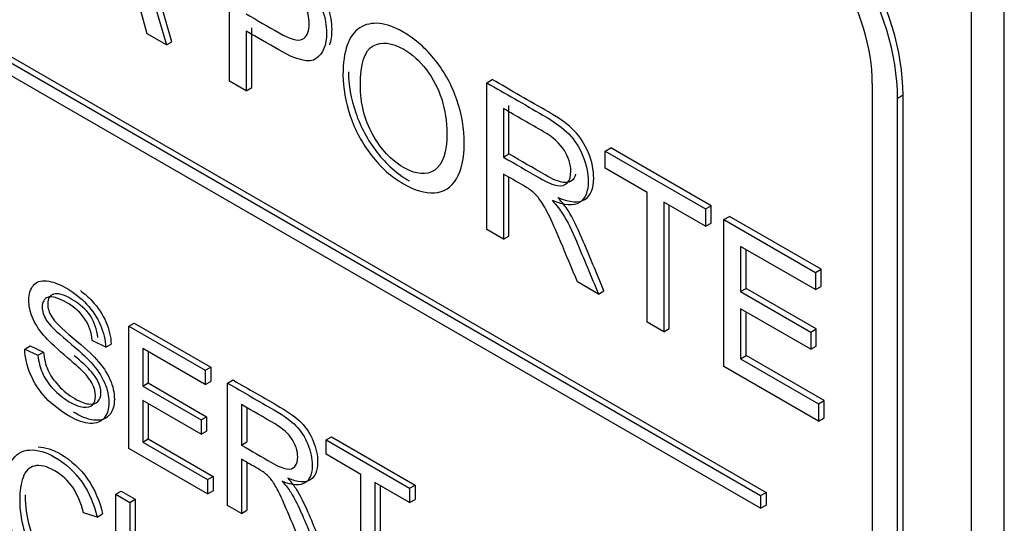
# Model space of a CAD drawing. Header units: inches. Extents: x 1 to 359, y -2 to 239.
# Tile 51 of 57: x 331.757 to 332.392, y 183.581 to 183.907. Entities that reach past the tile are written whole.
import ezdxf

# ---------------------------------------------------------------- set-up
doc = ezdxf.new("R2010")
doc.units = ezdxf.units.IN
doc.header["$MEASUREMENT"] = 0
doc.layers.add('Default', color=7, linetype='Continuous')
doc.layers.add('LAB20180', color=7, linetype='Continuous')

# ---------------------------------------------------------------- blocks, each defined once
blk = doc.blocks.new('SE1')
at = {"layer": 'LAB20180', "color": 7, "linetype": 'Continuous'}
for p, q in [((330.90912, 184.36468), (332.23494, 183.59921)), ((330.91265, 184.36672), (332.23848, 183.60125)), ((332.23494, 183.59105), (330.90912, 184.35651)), ((331.818, 184.00458), (331.85135, 183.89044)), ((331.85489, 183.89248), (331.82154, 184.00662)), ((332.39227, 180.93641), (332.39227, 183.99828)), ((332.37106, 180.92417), (332.37106, 183.98603)), ((331.89198, 183.86698), (331.89198, 183.96187)), ((331.83894, 183.8976), (331.82954, 183.93176)), ((331.85135, 183.89044), (331.83894, 183.8976)), ((331.9028, 183.89931), (331.9028, 183.86073)), ((331.90634, 183.86278), (331.90634, 183.90135)), ((331.85135, 183.89044), (331.85489, 183.89248)), ((331.9028, 183.86073), (331.89198, 183.86698)), ((332.05807, 183.86597), (332.06161, 183.86802)), ((332.05807, 183.77109), (332.05807, 183.86597)), ((332.30707, 181.1105), (332.30707, 183.86542)), ((331.9028, 183.86073), (331.90634, 183.86278)), ((332.32333, 183.85603), (332.32687, 183.85807)), ((332.32333, 181.10111), (332.32333, 183.85603)), ((332.32687, 181.10316), (332.32687, 183.85807)), ((332.06884, 183.84928), (332.06884, 183.8179)), ((332.07238, 183.81994), (332.07238, 183.85132)), ((332.13462, 183.82178), (332.13815, 183.82382)), ((332.13462, 183.81067), (332.13462, 183.82178)), ((332.13462, 183.82178), (332.1994, 183.78438)), ((332.20294, 183.78642), (332.13815, 183.82382)), ((332.06884, 183.8179), (332.07238, 183.81994)), ((332.16162, 183.79508), (332.13462, 183.81067)), ((332.06884, 183.80698), (332.06884, 183.76487)), ((332.07238, 183.76691), (332.07238, 183.80493)), ((332.16162, 183.7113), (332.16162, 183.79508)), ((332.1994, 183.77327), (332.17245, 183.78883)), ((332.17245, 183.78883), (332.17245, 183.70505)), ((332.17599, 183.70709), (332.17599, 183.78679)), ((332.1994, 183.78438), (332.20294, 183.78642)), ((332.1994, 183.78438), (332.1994, 183.77327)), ((332.20294, 183.77531), (332.20294, 183.78642)), ((332.21121, 183.77756), (332.21475, 183.7796)), ((332.21121, 183.68267), (332.21121, 183.77756)), ((332.21121, 183.77756), (332.27042, 183.74337)), ((332.27396, 183.74541), (332.21475, 183.7796)), ((332.06884, 183.76487), (332.05807, 183.77109)), ((332.1994, 183.77327), (332.20294, 183.77531)), ((332.06884, 183.76487), (332.07238, 183.76691)), ((332.27042, 183.73226), (332.22198, 183.76023)), ((332.22198, 183.76023), (332.22198, 183.73106)), ((332.22552, 183.7331), (332.22552, 183.75819)), ((332.27042, 183.74337), (332.27396, 183.74541)), ((332.27396, 183.7343), (332.27396, 183.74541)), ((332.27042, 183.74337), (332.27042, 183.73226)), ((332.13024, 183.72942), (332.11668, 183.73725)), ((332.13024, 183.72942), (332.13378, 183.73146)), ((332.22198, 183.73106), (332.22552, 183.7331)), ((332.27084, 183.70694), (332.22552, 183.7331)), ((332.27042, 183.73226), (332.27396, 183.7343)), ((332.22198, 183.73106), (332.26731, 183.70489)), ((332.26731, 183.69372), (332.22198, 183.71989)), ((332.22198, 183.71989), (332.22198, 183.68763)), ((332.22552, 183.68967), (332.22552, 183.71785)), ((331.82703, 183.70865), (331.83056, 183.71069)), ((331.82703, 183.62969), (331.82703, 183.70865)), ((331.82703, 183.70865), (331.87634, 183.68018)), ((331.83056, 183.71069), (331.87988, 183.68223)), ((332.17245, 183.70505), (332.16162, 183.7113)), ((332.17245, 183.70505), (332.17599, 183.70709)), ((332.26731, 183.70489), (332.27084, 183.70694)), ((332.27084, 183.69576), (332.27084, 183.70694)), ((332.26731, 183.70489), (332.26731, 183.69372)), ((331.75987, 183.69385), (331.76341, 183.6959)), ((331.75987, 183.69385), (331.76838, 183.68983)), ((331.76341, 183.6959), (331.77192, 183.69187)), ((331.81209, 183.69504), (331.8034, 183.69932)), ((331.81209, 183.69504), (331.81563, 183.69708)), ((331.87634, 183.67093), (331.836, 183.69422)), ((331.836, 183.69422), (331.836, 183.66993)), ((332.26731, 183.69372), (332.27084, 183.69576)), ((331.76838, 183.68983), (331.77192, 183.69187)), ((331.83953, 183.69218), (331.83953, 183.67197)), ((332.22198, 183.68763), (332.22552, 183.68967)), ((332.22198, 183.68763), (332.27234, 183.65856)), ((332.27587, 183.6606), (332.22552, 183.68967)), ((331.87634, 183.68018), (331.87988, 183.68223)), ((331.87988, 183.68223), (331.87988, 183.67297)), ((332.27234, 183.64738), (332.21121, 183.68267)), ((331.87634, 183.68018), (331.87634, 183.67093)), ((331.836, 183.66993), (331.83953, 183.67197)), ((331.836, 183.66993), (331.87374, 183.64814)), ((331.83953, 183.67197), (331.87728, 183.65018)), ((331.87634, 183.67093), (331.87988, 183.67297)), ((331.89077, 183.67185), (331.89431, 183.67389)), ((331.89077, 183.59288), (331.89077, 183.67185)), ((331.87374, 183.63883), (331.836, 183.66063)), ((331.836, 183.66063), (331.836, 183.63376)), ((331.83953, 183.65858), (331.83953, 183.6358)), ((331.89979, 183.65797), (331.89979, 183.63179)), ((331.90332, 183.65593), (331.90332, 183.63383)), ((332.27234, 183.65856), (332.27587, 183.6606)), ((332.27234, 183.65856), (332.27234, 183.64738)), ((332.27587, 183.64942), (332.27587, 183.6606)), ((331.87374, 183.64814), (331.87728, 183.65018)), ((331.87728, 183.65018), (331.87728, 183.64087)), ((332.27234, 183.64738), (332.27587, 183.64942)), ((331.87374, 183.64814), (331.87374, 183.63883)), ((331.87374, 183.63883), (331.87728, 183.64087)), ((331.95438, 183.63513), (331.95792, 183.63717)), ((331.95792, 183.63717), (332.01187, 183.60602)), ((331.87793, 183.6003), (331.82703, 183.62969)), ((331.836, 183.63376), (331.83953, 183.6358)), ((331.836, 183.63376), (331.87793, 183.60955)), ((331.83953, 183.6358), (331.88147, 183.61159)), ((331.89979, 183.63179), (331.90332, 183.63383)), ((331.95438, 183.62587), (331.95438, 183.63513)), ((331.95438, 183.63513), (332.00834, 183.60398)), ((331.97687, 183.61289), (331.95438, 183.62587)), ((331.89979, 183.62269), (331.89979, 183.58768)), ((331.90332, 183.62064), (331.90332, 183.58972)), ((331.87793, 183.60955), (331.88147, 183.61159)), ((331.88147, 183.61159), (331.88147, 183.60234)), ((331.97687, 183.54317), (331.97687, 183.61289)), ((331.87793, 183.60955), (331.87793, 183.6003)), ((332.00834, 183.59472), (331.98584, 183.60771)), ((331.98584, 183.60771), (331.98584, 183.53799)), ((331.98938, 183.60567), (331.98938, 183.54004)), ((332.00834, 183.60398), (332.01187, 183.60602)), ((332.01187, 183.60602), (332.01187, 183.59676)), ((331.81856, 183.60004), (331.8221, 183.60208)), ((331.81856, 183.52101), (331.81856, 183.60004)), ((331.81856, 183.60004), (331.82758, 183.59483)), ((331.8221, 183.60208), (331.83111, 183.59687)), ((331.87793, 183.6003), (331.88147, 183.60234)), ((332.00834, 183.60398), (332.00834, 183.59472)), ((332.23494, 183.59921), (332.23848, 183.60125)), ((332.23494, 183.59921), (332.23494, 183.59105)), ((332.23848, 183.60125), (332.23848, 183.59309)), ((331.82758, 183.59483), (331.83111, 183.59687)), ((331.82758, 183.59483), (331.82758, 183.55592)), ((331.83111, 183.59687), (331.83111, 183.55797)), ((331.89979, 183.58768), (331.89077, 183.59288)), ((332.00834, 183.59472), (332.01187, 183.59676)), ((332.23494, 183.59105), (332.23848, 183.59309)), ((331.80654, 183.58531), (331.79771, 183.588)), ((331.80654, 183.58531), (331.81007, 183.58736)), ((331.89979, 183.58768), (331.90332, 183.58972))]:
    blk.add_line(p, q, dxfattribs=at)
for centre, major_axis in [((332.23815, 183.90929), (0.06273, -0.10866)), ((332.23461, 183.90725), (0.06273, -0.10866)), ((332.23461, 183.90725), (0.05123, -0.08874))]:
    blk.add_ellipse(centre, major_axis=major_axis, ratio=0.57735, start_param=0.785398, end_param=2.356194, dxfattribs=at)
for points, knots in [([(331.89198, 183.96187), (331.90231, 183.9559), (331.91264, 183.94994), (331.92298, 183.94397), (331.92844, 183.94082), (331.9326, 183.9381), (331.93544, 183.93589), (331.93949, 183.93275), (331.94288, 183.92933), (331.94561, 183.92554), (331.94832, 183.92179), (331.95053, 183.91746), (331.95217, 183.9126), (331.95382, 183.9077), (331.95469, 183.90287), (331.95469, 183.89012), (331.95244, 183.8846), (331.94802, 183.88154), (331.94359, 183.87848), (331.9355, 183.88037), (331.92391, 183.88712), (331.91687, 183.89122), (331.90984, 183.89525), (331.9028, 183.89931)], [0, 0, 0, 0, 0.216952, 0.216952, 0.216952, 0.304451, 0.304451, 0.304451, 0.381248, 0.381248, 0.381248, 0.454064, 0.454064, 0.454064, 0.533616, 0.533616, 0.671221, 0.671221, 0.671221, 0.852304, 0.852304, 0.852304, 1, 1, 1, 1]), ([(331.95672, 183.89048), (331.95772, 183.89317), (331.95822, 183.89642), (331.95822, 183.90492), (331.95736, 183.90975), (331.95571, 183.91464), (331.95407, 183.9195), (331.95185, 183.92383), (331.94915, 183.92758), (331.94641, 183.93137), (331.94302, 183.93479), (331.93898, 183.93793), (331.93613, 183.94014), (331.93198, 183.94286), (331.92651, 183.94601), (331.91618, 183.95198), (331.90584, 183.95795), (331.89551, 183.96391)], [0.401235, 0.401235, 0.401235, 0.401235, 0.4663836, 0.4663836, 0.5459362, 0.5459362, 0.5459362, 0.6187518, 0.6187518, 0.6187518, 0.6955491, 0.6955491, 0.6955491, 0.7830476, 0.7830476, 0.7830476, 1, 1, 1, 1]), ([(331.9028, 183.91042), (331.90989, 183.90633), (331.91698, 183.90223), (331.92407, 183.89814), (331.93112, 183.89407), (331.9361, 183.89271), (331.942, 183.89536), (331.94348, 183.8988), (331.94348, 183.90827), (331.9426, 183.91219), (331.94091, 183.91601), (331.9392, 183.91986), (331.93686, 183.92308), (331.93402, 183.9256), (331.93216, 183.92725), (331.92877, 183.92952), (331.92385, 183.93236), (331.91683, 183.93641), (331.90982, 183.94046), (331.9028, 183.94451)], [0, 0, 0, 0, 0.215549, 0.215549, 0.215549, 0.355111, 0.355111, 0.494673, 0.494673, 0.595735, 0.595735, 0.595735, 0.683088, 0.683088, 0.683088, 0.786664, 0.786664, 0.786664, 1, 1, 1, 1]), ([(331.96529, 183.87087), (331.96529, 183.88652), (331.96896, 183.89672), (331.97623, 183.90142), (331.98352, 183.90614), (331.99296, 183.90515), (332.01204, 183.89413), (332.01887, 183.8881), (332.02494, 183.88037), (332.03099, 183.87267), (332.03566, 183.86421), (332.03883, 183.85493), (332.04202, 183.84558), (332.04358, 183.83621), (332.04358, 183.81714), (332.04189, 183.80953), (332.03522, 183.79823), (332.03046, 183.79524), (332.02434, 183.79486), (332.01817, 183.79448), (332.01155, 183.79644), (331.99673, 183.80499), (331.98984, 183.81105), (331.98377, 183.81891), (331.97773, 183.82674), (331.97311, 183.83523), (331.96688, 183.85373), (331.96529, 183.86253), (331.96529, 183.87087)], [0, 0, 0, 0, 0.133288, 0.133288, 0.133288, 0.256522, 0.256522, 0.33712, 0.33712, 0.33712, 0.417249, 0.417249, 0.417249, 0.502222, 0.502222, 0.588327, 0.588327, 0.674432, 0.674432, 0.674432, 0.75288, 0.75288, 0.837966, 0.837966, 0.837966, 0.918983, 0.918983, 1, 1, 1, 1]), ([(331.9765, 183.86414), (331.9765, 183.85272), (331.97913, 183.84217), (331.98443, 183.83261), (331.98976, 183.823), (331.9964, 183.81585), (332.01253, 183.80654), (332.01926, 183.80594), (332.02975, 183.81313), (332.03243, 183.82099), (332.03243, 183.84088), (332.03128, 183.84823), (332.0268, 183.86231), (332.02347, 183.86866), (332.01915, 183.87437), (332.01485, 183.88005), (332.00996, 183.88441), (331.99689, 183.89195), (331.99028, 183.89274), (331.98476, 183.88981), (331.97926, 183.88689), (331.9765, 183.87835), (331.9765, 183.86414)], [0, 0, 0, 0, 0.129277, 0.129277, 0.129277, 0.252801, 0.252801, 0.378862, 0.378862, 0.504924, 0.504924, 0.584611, 0.584611, 0.664298, 0.664298, 0.664298, 0.743257, 0.743257, 0.854915, 0.854915, 0.854915, 1, 1, 1, 1]), ([(331.96883, 183.87291), (331.96883, 183.86457), (331.97041, 183.85577), (331.97665, 183.83727), (331.98126, 183.82878), (331.98731, 183.82095), (331.99338, 183.81309), (332.00027, 183.80703), (332.00808, 183.80252), (332.00818, 183.80246), (332.00828, 183.8024)], [0, 0, 0, 0, 0.081017, 0.081017, 0.1620341, 0.1620341, 0.1620341, 0.2471199, 0.2471199, 0.2482626, 0.2482626, 0.2482626, 0.2482626]), ([(332.05807, 183.86597), (332.07017, 183.85899), (332.08228, 183.852), (332.09438, 183.84501), (332.1017, 183.84078), (332.10728, 183.83674), (332.11111, 183.83283), (332.11489, 183.82896), (332.11794, 183.82415), (332.12024, 183.81853), (332.12254, 183.81289), (332.12363, 183.80748), (332.12363, 183.79555), (332.12177, 183.79094), (332.11422, 183.78608), (332.10837, 183.78649), (332.1005, 183.78984)], [0, 0, 0, 0, 0.318057, 0.318057, 0.318057, 0.46663, 0.46663, 0.46663, 0.573882, 0.573882, 0.573882, 0.693773, 0.693773, 0.846886, 0.846886, 1, 1, 1, 1]), ([(332.10404, 183.79188), (332.11191, 183.78853), (332.11776, 183.78812), (332.1253, 183.79298), (332.12716, 183.79759), (332.12716, 183.80952), (332.12608, 183.81493), (332.12377, 183.82057), (332.12148, 183.82619), (332.11842, 183.83101), (332.11464, 183.83487), (332.11081, 183.83879), (332.10524, 183.84283), (332.09791, 183.84706), (332.08581, 183.85404), (332.07371, 183.86103), (332.06161, 183.86802)], [0, 0, 0, 0, 0.153114, 0.153114, 0.306227, 0.306227, 0.426118, 0.426118, 0.426118, 0.53337, 0.53337, 0.53337, 0.681943, 0.681943, 0.681943, 1, 1, 1, 1]), ([(332.06884, 183.8179), (332.07663, 183.81341), (332.08441, 183.80891), (332.09219, 183.80442), (332.09716, 183.80155), (332.10105, 183.79988), (332.10383, 183.79947), (332.10665, 183.79905), (332.10881, 183.79969), (332.11029, 183.80142), (332.11175, 183.80314), (332.11242, 183.80562), (332.11242, 183.8132), (332.11105, 183.81771), (332.10821, 183.82219), (332.10534, 183.82672), (332.10094, 183.83075), (332.09481, 183.83428), (332.08616, 183.83928), (332.0775, 183.84428), (332.06884, 183.84928)], [0, 0, 0, 0, 0.228467, 0.228467, 0.228467, 0.343975, 0.343975, 0.343975, 0.424764, 0.424764, 0.424764, 0.499093, 0.499093, 0.606795, 0.606795, 0.606795, 0.745899, 0.745899, 0.745899, 1, 1, 1, 1]), ([(332.11549, 183.80679), (332.11514, 183.80548), (332.11459, 183.80437), (332.11382, 183.80346), (332.11235, 183.80173), (332.11019, 183.80109), (332.10737, 183.80151), (332.10458, 183.80192), (332.1007, 183.80359), (332.09573, 183.80646), (332.08794, 183.81096), (332.08016, 183.81545), (332.07238, 183.81994)], [0.53614, 0.53614, 0.53614, 0.53614, 0.5752356, 0.5752356, 0.5752356, 0.656025, 0.656025, 0.656025, 0.7715332, 0.7715332, 0.7715332, 1, 1, 1, 1]), ([(332.11668, 183.73725), (332.11306, 183.74593), (332.10943, 183.75461), (332.1058, 183.76329), (332.10266, 183.77081), (332.10001, 183.77668), (332.09798, 183.78087), (332.09594, 183.78511), (332.0941, 183.78823), (332.09082, 183.79252), (332.08918, 183.79429), (332.08749, 183.79577), (332.08631, 183.79681), (332.08426, 183.79808), (332.08147, 183.79969), (332.07726, 183.80212), (332.07305, 183.80455), (332.06884, 183.80698)], [0, 0, 0, 0, 0.307386, 0.307386, 0.307386, 0.515959, 0.515959, 0.515959, 0.616495, 0.616495, 0.717031, 0.717031, 0.717031, 0.808506, 0.808506, 0.808506, 1, 1, 1, 1]), ([(332.1005, 183.78984), (332.10334, 183.78656), (332.10553, 183.78371), (332.10706, 183.78132), (332.11035, 183.77616), (332.11324, 183.77011), (332.11603, 183.76351), (332.12083, 183.75216), (332.1255, 183.74079), (332.13024, 183.72942)], [0, 0, 0, 0, 0.159936, 0.159936, 0.159936, 0.452575, 0.452575, 0.452575, 1, 1, 1, 1]), ([(332.13378, 183.73146), (332.12904, 183.74283), (332.12436, 183.7542), (332.11956, 183.76555), (332.11677, 183.77215), (332.11388, 183.77821), (332.1106, 183.78336), (332.10907, 183.78576), (332.10688, 183.7886), (332.10404, 183.79188)], [0, 0, 0, 0, 0.547425, 0.547425, 0.547425, 0.840064, 0.840064, 0.840064, 1, 1, 1, 1]), ([(331.76838, 183.68983), (331.76879, 183.6856), (331.76975, 183.68179), (331.77121, 183.67842), (331.77268, 183.67501), (331.77499, 183.67161), (331.78118, 183.66488), (331.78468, 183.66207), (331.79197, 183.65787), (331.79502, 183.65668), (331.8003, 183.65605), (331.80226, 183.65655), (331.80358, 183.65789), (331.80486, 183.65919), (331.80549, 183.6611), (331.80549, 183.66599), (331.80485, 183.66851), (331.80231, 183.67366), (331.80026, 183.67637), (331.79739, 183.67929), (331.79555, 183.68115), (331.79151, 183.68478), (331.78528, 183.69012), (331.779, 183.69549), (331.77462, 183.69969), (331.77212, 183.70266), (331.76884, 183.70655), (331.76643, 183.71036), (331.76324, 183.71809), (331.76246, 183.7218), (331.76246, 183.72942), (331.76342, 183.7326), (331.76734, 183.73728), (331.77016, 183.73828), (331.77394, 183.73789), (331.77769, 183.73749), (331.78186, 183.73605), (331.79151, 183.73047), (331.79598, 183.72695), (331.7998, 183.72285), (331.80366, 183.71871), (331.80668, 183.71425), (331.80872, 183.70939), (331.81079, 183.70449), (331.81191, 183.69977), (331.81209, 183.69504)], [0, 0, 0, 0, 0.049737, 0.049737, 0.049737, 0.102953, 0.102953, 0.156169, 0.156169, 0.203125, 0.203125, 0.250081, 0.250081, 0.250081, 0.285882, 0.285882, 0.322462, 0.322462, 0.359041, 0.359041, 0.359041, 0.428406, 0.428406, 0.428406, 0.504956, 0.504956, 0.504956, 0.558461, 0.558461, 0.611967, 0.611967, 0.669295, 0.669295, 0.726622, 0.726622, 0.726622, 0.796276, 0.796276, 0.872827, 0.872827, 0.872827, 0.93708, 0.93708, 0.93708, 1, 1, 1, 1]), ([(331.79577, 183.73165), (331.79851, 183.72961), (331.80104, 183.72735), (331.80334, 183.72489), (331.8072, 183.72075), (331.81021, 183.71629), (331.81226, 183.71143), (331.81432, 183.70654), (331.81545, 183.70181), (331.81563, 183.69708)], [0.8268681, 0.8268681, 0.8268681, 0.8268681, 0.8728269, 0.8728269, 0.8728269, 0.9370802, 0.9370802, 0.9370802, 1, 1, 1, 1]), ([(331.8034, 183.69932), (331.80294, 183.70453), (331.80135, 183.70918), (331.79598, 183.71733), (331.79201, 183.72088), (331.78678, 183.72395), (331.78136, 183.72714), (331.77735, 183.72819), (331.77485, 183.72732), (331.77237, 183.72646), (331.77112, 183.72437), (331.77112, 183.71828), (331.77198, 183.71546), (331.77376, 183.7126), (331.77551, 183.70977), (331.78004, 183.70524), (331.78737, 183.69911), (331.79471, 183.69298), (331.79976, 183.68833), (331.80249, 183.68534), (331.8065, 183.68093), (331.80941, 183.67656), (331.81132, 183.67225), (331.81325, 183.66789), (331.81414, 183.66362), (331.81414, 183.65516), (331.81314, 183.65179), (331.81105, 183.64932), (331.80893, 183.64683), (331.80599, 183.64567), (331.80208, 183.64583), (331.79822, 183.64598), (331.79384, 183.64753), (331.78277, 183.65392), (331.77763, 183.65789), (331.77344, 183.66241), (331.76927, 183.66692), (331.76597, 183.67193), (331.7636, 183.6775), (331.76126, 183.68303), (331.76001, 183.68846), (331.75987, 183.69385)], [0, 0, 0, 0, 0.065172, 0.065172, 0.130344, 0.130344, 0.130344, 0.19945, 0.19945, 0.19945, 0.244407, 0.244407, 0.283562, 0.283562, 0.283562, 0.363795, 0.363795, 0.363795, 0.450609, 0.450609, 0.450609, 0.513215, 0.513215, 0.513215, 0.571162, 0.571162, 0.629832, 0.629832, 0.629832, 0.695162, 0.695162, 0.695162, 0.766368, 0.766368, 0.856873, 0.856873, 0.856873, 0.928294, 0.928294, 0.928294, 1, 1, 1, 1]), ([(331.80693, 183.70136), (331.80648, 183.70657), (331.80488, 183.71122), (331.79951, 183.71937), (331.79555, 183.72292), (331.79031, 183.72599), (331.7849, 183.72918), (331.78089, 183.73023), (331.77838, 183.72936), (331.77591, 183.7285), (331.77465, 183.72642), (331.77465, 183.72032), (331.77552, 183.7175), (331.77729, 183.71464), (331.77904, 183.71181), (331.78358, 183.70728), (331.79091, 183.70115), (331.79825, 183.69502), (331.80329, 183.69037), (331.80602, 183.68738), (331.81004, 183.68298), (331.81294, 183.6786), (331.81486, 183.67429), (331.81679, 183.66993), (331.81768, 183.66566), (331.81768, 183.6572), (331.81668, 183.65383), (331.81458, 183.65136), (331.81247, 183.64887), (331.80953, 183.64771), (331.80561, 183.64787), (331.80175, 183.64802), (331.79737, 183.64958), (331.79208, 183.65263), (331.79167, 183.65287), (331.79126, 183.65312)], [0, 0, 0, 0, 0.0651722, 0.0651722, 0.1303445, 0.1303445, 0.1303445, 0.1994501, 0.1994501, 0.1994501, 0.2444066, 0.2444066, 0.2835622, 0.2835622, 0.2835622, 0.3637955, 0.3637955, 0.3637955, 0.4506088, 0.4506088, 0.4506088, 0.5132155, 0.5132155, 0.5132155, 0.5711616, 0.5711616, 0.6298322, 0.6298322, 0.6298322, 0.6951621, 0.6951621, 0.6951621, 0.7663681, 0.7663681, 0.7724973, 0.7724973, 0.7724973, 0.7724973]), ([(331.77192, 183.69187), (331.77233, 183.68764), (331.77329, 183.68383), (331.77474, 183.68046), (331.77622, 183.67705), (331.77852, 183.67366), (331.78471, 183.66693), (331.78822, 183.66411), (331.7955, 183.65991), (331.79856, 183.65872), (331.80384, 183.65809), (331.8058, 183.65859), (331.80712, 183.65993), (331.8084, 183.66124), (331.80903, 183.66314), (331.80903, 183.66803), (331.80839, 183.67055), (331.80584, 183.67571), (331.80379, 183.67841), (331.80092, 183.68133), (331.7994, 183.68288), (331.79636, 183.68564), (331.79181, 183.68958)], [0, 0, 0, 0, 0.0497368, 0.0497368, 0.0497368, 0.1029531, 0.1029531, 0.1561695, 0.1561695, 0.2031251, 0.2031251, 0.2500807, 0.2500807, 0.2500807, 0.2858821, 0.2858821, 0.3224617, 0.3224617, 0.3590414, 0.3590414, 0.3590414, 0.416572, 0.416572, 0.416572, 0.416572]), ([(331.89077, 183.67185), (331.90087, 183.66602), (331.91096, 183.6602), (331.92105, 183.65437), (331.92715, 183.65085), (331.93175, 183.64751), (331.93813, 183.64099), (331.94063, 183.63702), (331.94254, 183.63234), (331.94448, 183.62761), (331.94541, 183.62311), (331.94541, 183.61318), (331.94382, 183.60937), (331.93753, 183.60532), (331.93271, 183.60563), (331.92611, 183.60844)], [0, 0, 0, 0, 0.318422, 0.318422, 0.318422, 0.446062, 0.446062, 0.573702, 0.573702, 0.573702, 0.693644, 0.693644, 0.846822, 0.846822, 1, 1, 1, 1]), ([(331.89431, 183.67389), (331.9044, 183.66807), (331.91449, 183.66224), (331.92459, 183.65641), (331.93069, 183.65289), (331.93529, 183.64955), (331.94166, 183.64303), (331.94417, 183.63906), (331.94608, 183.63438), (331.94801, 183.62965), (331.94895, 183.62515), (331.94895, 183.61522), (331.94735, 183.61141), (331.94107, 183.60736), (331.93624, 183.60767), (331.92964, 183.61049)], [0, 0, 0, 0, 0.318422, 0.318422, 0.318422, 0.446062, 0.446062, 0.573702, 0.573702, 0.573702, 0.693644, 0.693644, 0.846822, 0.846822, 1, 1, 1, 1]), ([(331.89979, 183.63179), (331.90627, 183.62805), (331.91275, 183.62431), (331.91923, 183.62056), (331.92337, 183.61817), (331.92661, 183.61678), (331.93125, 183.61609), (331.93303, 183.61665), (331.93426, 183.61809), (331.93551, 183.61956), (331.93608, 183.62162), (331.93608, 183.62787), (331.93489, 183.63166), (331.93257, 183.63542), (331.93025, 183.63918), (331.92647, 183.64251), (331.92142, 183.64548), (331.91421, 183.64972), (331.907, 183.65381), (331.89979, 183.65797)], [0, 0, 0, 0, 0.228452, 0.228452, 0.228452, 0.326379, 0.326379, 0.424306, 0.424306, 0.424306, 0.497919, 0.497919, 0.606805, 0.606805, 0.606805, 0.745866, 0.745866, 0.745866, 1, 1, 1, 1]), ([(331.76858, 183.6307), (331.77303, 183.63049), (331.77784, 183.62894), (331.7899, 183.62198), (331.79564, 183.61661), (331.80033, 183.60991), (331.80499, 183.60325), (331.80825, 183.59566), (331.81007, 183.58736)], [0.7212798, 0.7212798, 0.7212798, 0.7212798, 0.7998995, 0.7998995, 0.9025243, 0.9025243, 0.9025243, 1, 1, 1, 1]), ([(331.80763, 183.5524), (331.80577, 183.54491), (331.80235, 183.54036), (331.79252, 183.537), (331.78646, 183.53829), (331.77203, 183.54662), (331.76602, 183.55177), (331.76142, 183.5579), (331.75679, 183.56406), (331.75327, 183.57107), (331.75085, 183.57903), (331.74845, 183.58697), (331.74726, 183.59473), (331.74726, 183.6105), (331.74862, 183.61686), (331.75136, 183.62143), (331.75407, 183.62598), (331.75791, 183.62843), (331.76297, 183.62866), (331.76798, 183.6289), (331.77348, 183.62737), (331.78637, 183.61994), (331.79211, 183.61457), (331.7968, 183.60787), (331.80146, 183.60121), (331.80472, 183.59362), (331.80654, 183.58531)], [0, 0, 0, 0, 0.104515, 0.104515, 0.20903, 0.20903, 0.316895, 0.316895, 0.316895, 0.409439, 0.409439, 0.409439, 0.508798, 0.508798, 0.616436, 0.616436, 0.616436, 0.708906, 0.708906, 0.708906, 0.7999, 0.7999, 0.902524, 0.902524, 0.902524, 1, 1, 1, 1]), ([(331.79771, 183.588), (331.79611, 183.59465), (331.79379, 183.60019), (331.79079, 183.60456), (331.78777, 183.60893), (331.78396, 183.61239), (331.77936, 183.6151), (331.77412, 183.61818), (331.7697, 183.6192), (331.76615, 183.61831), (331.76265, 183.61742), (331.76014, 183.61499), (331.75873, 183.61087), (331.75733, 183.60678), (331.75659, 183.60216), (331.75659, 183.59023), (331.75741, 183.58387), (331.7591, 183.5779), (331.76079, 183.57191), (331.76347, 183.56665), (331.76702, 183.56213), (331.77062, 183.55754), (331.77449, 183.55408), (331.78373, 183.54875), (331.78801, 183.54796), (331.79502, 183.55064), (331.79743, 183.55429), (331.79866, 183.56021)], [0, 0, 0, 0, 0.097095, 0.097095, 0.097095, 0.18707, 0.18707, 0.18707, 0.290732, 0.290732, 0.290732, 0.385579, 0.385579, 0.385579, 0.478972, 0.478972, 0.599722, 0.599722, 0.599722, 0.694305, 0.694305, 0.694305, 0.782617, 0.782617, 0.891308, 0.891308, 1, 1, 1, 1]), ([(331.93958, 183.5647), (331.93658, 183.57191), (331.93357, 183.57911), (331.93057, 183.58631), (331.92796, 183.59257), (331.92574, 183.59746), (331.92401, 183.60098), (331.9223, 183.60447), (331.92078, 183.60716), (331.91941, 183.60894), (331.9181, 183.61066), (331.91673, 183.61218), (331.91531, 183.61336), (331.91427, 183.61424), (331.91258, 183.61531), (331.91026, 183.61665), (331.90677, 183.61866), (331.90328, 183.62068), (331.89979, 183.62269)], [0, 0, 0, 0, 0.306608, 0.306608, 0.306608, 0.515923, 0.515923, 0.515923, 0.634941, 0.634941, 0.634941, 0.716726, 0.716726, 0.716726, 0.809154, 0.809154, 0.809154, 1, 1, 1, 1]), ([(331.92964, 183.61049), (331.93205, 183.60773), (331.93388, 183.60536), (331.9351, 183.60339), (331.9378, 183.59906), (331.94025, 183.59411), (331.94262, 183.58854), (331.94663, 183.5791), (331.95051, 183.56964), (331.95446, 183.5602)], [0, 0, 0, 0, 0.16006, 0.16006, 0.16006, 0.453367, 0.453367, 0.453367, 1, 1, 1, 1]), ([(331.92611, 183.60844), (331.92852, 183.60568), (331.93034, 183.60332), (331.93157, 183.60135), (331.93427, 183.59702), (331.93671, 183.59207), (331.93908, 183.58649), (331.94309, 183.57706), (331.94697, 183.5676), (331.95092, 183.55816)], [0, 0, 0, 0, 0.16006, 0.16006, 0.16006, 0.453367, 0.453367, 0.453367, 1, 1, 1, 1]), ([(331.76013, 183.59969), (331.76013, 183.59946), (331.76013, 183.59923), (331.76013, 183.59227), (331.76095, 183.58591), (331.76263, 183.57994), (331.76432, 183.57395), (331.767, 183.56869), (331.77055, 183.56417), (331.77416, 183.55958), (331.77802, 183.55613), (331.78726, 183.55079), (331.79154, 183.55), (331.79856, 183.55268), (331.80097, 183.55634), (331.8022, 183.56225)], [0.4748214, 0.4748214, 0.4748214, 0.4748214, 0.4789721, 0.4789721, 0.5997223, 0.5997223, 0.5997223, 0.6943047, 0.6943047, 0.6943047, 0.7826167, 0.7826167, 0.8913084, 0.8913084, 1, 1, 1, 1])]:
    blk.add_open_spline(points, degree=3, knots=knots, dxfattribs=at)

msp = doc.modelspace()

# ---------------------------------------------------------------- block references
at = {"layer": 'Default'}
msp.add_blockref('SE1', (0, 0), dxfattribs=at)

doc.saveas('drawing.dxf')
